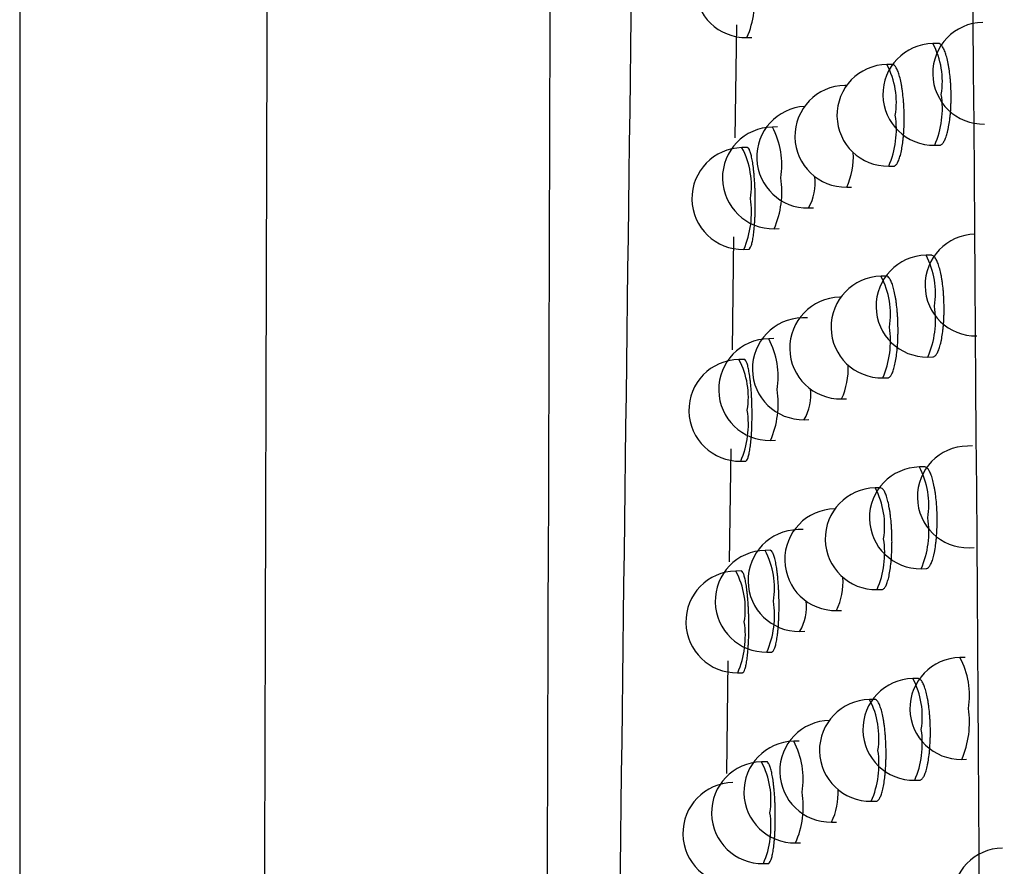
# Model space of a CAD drawing. Header units: millimetres. Extents: x -0.66 to 0.91, y -0.4 to 0.64.
# Tile 48 of 241: x -0.02133 to -0.01166, y 0.03993 to 0.04825. Entities that reach past the tile are written whole.
import ezdxf

# ---------------------------------------------------------------- set-up
doc = ezdxf.new("R2010")
doc.units = ezdxf.units.MM
doc.layers.add('FORMAT', color=7, linetype='Continuous')

msp = doc.modelspace()

# ---------------------------------------------------------------- linework, layer by layer
at = {"layer": 'FORMAT', "color": 7, "linetype": 'Continuous', "lineweight": 25}
for p, q in [((-0.021333, 0.135921), (-0.021333, 0.022126)), ((-0.014291, 0.048201), (-0.014306, 0.047088)), ((-0.014188, 0.048075), (-0.014141, 0.048076)), ((-0.012309, 0.048018), (-0.012361, 0.048017)), ((-0.012761, 0.047811), (-0.012812, 0.04781)), ((-0.013207, 0.047605), (-0.013225, 0.047605)), ((-0.013886, 0.047197), (-0.013937, 0.047196)), ((-0.012343, 0.047017), (-0.012295, 0.047018)), ((-0.014185, 0.046993), (-0.014236, 0.046993)), ((-0.012794, 0.046811), (-0.012746, 0.046811)), ((-0.013207, 0.046605), (-0.013159, 0.046606)), ((-0.013582, 0.0464), (-0.013535, 0.046401)), ((-0.013919, 0.046196), (-0.013872, 0.046197)), ((-0.014319, 0.046116), (-0.014334, 0.045004)), ((-0.014219, 0.045993), (-0.014172, 0.045994)), ((-0.012376, 0.045936), (-0.012428, 0.045935)), ((-0.012819, 0.04573), (-0.01287, 0.045729)), ((-0.013265, 0.045524), (-0.013275, 0.045523)), ((-0.013592, 0.04532), (-0.013643, 0.045319)), ((-0.013922, 0.045116), (-0.013974, 0.045115)), ((-0.014215, 0.044912), (-0.014267, 0.044911)), ((-0.01241, 0.044935), (-0.012362, 0.044936)), ((-0.012853, 0.044729), (-0.012805, 0.04473)), ((-0.013258, 0.044524), (-0.01321, 0.044524)), ((-0.013625, 0.044319), (-0.013578, 0.04432)), ((-0.013956, 0.044115), (-0.013908, 0.044116)), ((-0.014347, 0.044033), (-0.014362, 0.042922)), ((-0.01197, 0.044061), (-0.012022, 0.04406)), ((-0.014249, 0.043911), (-0.014202, 0.043912)), ((-0.012442, 0.043855), (-0.012493, 0.043854)), ((-0.012876, 0.043649), (-0.012928, 0.043648)), ((-0.013323, 0.043443), (-0.013325, 0.043443)), ((-0.013634, 0.043239), (-0.013686, 0.043238)), ((-0.012004, 0.04306), (-0.011956, 0.043061)), ((-0.013958, 0.043035), (-0.014009, 0.043034)), ((-0.014245, 0.042832), (-0.014297, 0.042831)), ((-0.012475, 0.042854), (-0.012427, 0.042855)), ((-0.01291, 0.042648), (-0.012862, 0.042649)), ((-0.013307, 0.042443), (-0.013259, 0.042444)), ((-0.013668, 0.042238), (-0.01362, 0.042239)), ((-0.013992, 0.042034), (-0.013944, 0.042035)), ((-0.014375, 0.04195), (-0.01439, 0.040841)), ((-0.012043, 0.041981), (-0.012095, 0.04198)), ((-0.014279, 0.041831), (-0.014232, 0.041832)), ((-0.012507, 0.041775), (-0.012558, 0.041774)), ((-0.012933, 0.041569), (-0.012984, 0.041568)), ((-0.013676, 0.041159), (-0.013727, 0.041158)), ((-0.013993, 0.040956), (-0.014045, 0.040955)), ((-0.012077, 0.04098), (-0.012029, 0.040981)), ((-0.01254, 0.040774), (-0.012492, 0.040775)), ((-0.012966, 0.040568), (-0.012918, 0.040569)), ((-0.013356, 0.040363), (-0.013308, 0.040364)), ((-0.013709, 0.040159), (-0.013662, 0.040159)), ((-0.014027, 0.039955), (-0.013979, 0.039956))]:
    msp.add_line(p, q, dxfattribs=at)
at = {"layer": 'FORMAT', "color": 7, "linetype": 'Continuous', "lineweight": 25, "flags": 128}
for points in [[(-0.013225, 0.047605), (-0.013225, 0.047605), (-0.013212, 0.047598)], [(-0.013275, 0.045523), (-0.013275, 0.045523), (-0.013267, 0.045521)], [(-0.013325, 0.043443), (-0.013325, 0.043443), (-0.013323, 0.043442)]]:
    msp.add_lwpolyline(points, dxfattribs=at)
at = {"layer": 'FORMAT', "color": 7, "linetype": 'Continuous', "lineweight": 25}
for centre, radius, start, end in [((-0.014197, 0.048575), 0.0005, 91.021569, 271.021569), ((-0.015021, 0.048437), 0.000908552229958, 336.523793, 8.735336), ((-0.011862, 0.047724), 0.0005, 91.021569, 271.021569), ((-0.012352, 0.047517), 0.0005, 91.021569, 271.021569), ((-0.013062, 0.047644), 0.0007941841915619, 350.768127, 27.972421), ((-0.012803, 0.047311), 0.0005, 91.021569, 271.021569), ((-0.013514, 0.047438), 0.0007941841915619, 350.768127, 27.972421), ((-0.013216, 0.047105), 0.0005, 91.021569, 271.021569), ((-0.013176, 0.047379), 0.0009085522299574, 336.523793, 8.735336), ((-0.013591, 0.0469), 0.0005, 93.297503, 271.021569), ((-0.013628, 0.047173), 0.0009085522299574, 336.523793, 8.735336), ((-0.013928, 0.046696), 0.0005, 91.021569, 271.021569), ((-0.014639, 0.046823), 0.0007941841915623, 350.768127, 27.972421), ((-0.014228, 0.046493), 0.0005, 91.021569, 271.021569), ((-0.014938, 0.04662), 0.0007941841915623, 350.768127, 27.972421), ((-0.013846, 0.0469), 0.0007038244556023, 335.192113, 3.588666), ((-0.014753, 0.046558), 0.000908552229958, 336.523793, 8.735336), ((-0.014004, 0.046646), 0.0004874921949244, 329.763165, 7.313886), ((-0.015052, 0.046355), 0.0009085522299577, 336.523793, 8.735336), ((-0.011938, 0.045642), 0.0005, 91.021569, 271.021569), ((-0.012419, 0.045435), 0.0005, 91.021569, 271.021569), ((-0.013129, 0.045562), 0.0007941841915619, 350.768127, 27.972421), ((-0.012861, 0.045229), 0.0005, 91.021569, 271.021569), ((-0.013572, 0.045356), 0.0007941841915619, 350.768127, 27.972421), ((-0.013267, 0.045023), 0.0005, 91.021569, 271.021569), ((-0.013243, 0.045297), 0.0009085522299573, 336.523793, 8.735336), ((-0.013634, 0.044819), 0.0005, 91.021569, 271.021569), ((-0.013686, 0.045091), 0.0009085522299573, 336.523793, 8.735336), ((-0.013965, 0.044615), 0.0005, 91.021569, 271.021569), ((-0.014675, 0.044742), 0.0007941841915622, 350.768127, 27.972421), ((-0.014258, 0.044411), 0.0005, 91.021569, 271.021569), ((-0.014968, 0.044539), 0.0007941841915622, 350.768127, 27.972421), ((-0.013887, 0.044816), 0.0006940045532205, 335.104991, 3.31053), ((-0.014789, 0.044477), 0.0009085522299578, 336.523793, 8.735336), ((-0.014041, 0.044562), 0.000481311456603, 329.694084, 7.071748), ((-0.015082, 0.044273), 0.0009085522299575, 336.523793, 8.735336), ((-0.012013, 0.04356), 0.0005, 91.021569, 271.021569), ((-0.012484, 0.043354), 0.0005, 91.021569, 271.021569), ((-0.013195, 0.043481), 0.0007941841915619, 350.768127, 27.972421), ((-0.012919, 0.043148), 0.0005, 91.021569, 271.021569), ((-0.013629, 0.043275), 0.0007941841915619, 350.768127, 27.972421), ((-0.013316, 0.042943), 0.0005, 91.021569, 271.021569), ((-0.013309, 0.043216), 0.0009085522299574, 336.523793, 8.735336), ((-0.013677, 0.042738), 0.0005, 91.021569, 271.021569), ((-0.013743, 0.04301), 0.0009085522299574, 336.523793, 8.735336), ((-0.014, 0.042534), 0.0005, 91.021569, 271.021569), ((-0.014711, 0.042662), 0.0007941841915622, 350.768127, 27.972421), ((-0.014288, 0.042331), 0.0005, 91.021569, 271.021569), ((-0.014998, 0.042458), 0.0007941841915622, 350.768127, 27.972421), ((-0.013928, 0.042732), 0.0006847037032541, 335.019883, 3.043298), ((-0.014825, 0.042396), 0.0009085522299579, 336.523793, 8.735336), ((-0.014078, 0.042479), 0.0004754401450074, 329.626676, 6.83831), ((-0.015112, 0.042193), 0.0009085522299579, 336.523793, 8.735336), ((-0.012086, 0.04148), 0.0005, 91.021569, 271.021569), ((-0.012796, 0.041608), 0.0007941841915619, 350.768127, 27.972421), ((-0.012549, 0.041274), 0.0005, 91.021569, 271.021569), ((-0.013259, 0.041401), 0.0007941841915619, 350.768127, 27.972421), ((-0.012975, 0.041068), 0.0005, 91.021569, 271.021569), ((-0.013685, 0.041195), 0.0007941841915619, 350.768127, 27.972421), ((-0.01291, 0.041342), 0.0009085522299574, 336.523793, 8.735336), ((-0.013365, 0.040863), 0.0005, 91.021569, 271.021569), ((-0.013373, 0.041136), 0.0009085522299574, 336.523793, 8.735336), ((-0.013718, 0.040658), 0.0005, 91.021569, 271.021569), ((-0.014429, 0.040786), 0.0007941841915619, 350.768127, 27.972421), ((-0.013799, 0.04093), 0.0009085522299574, 336.523793, 8.735336), ((-0.014036, 0.040455), 0.0005, 91.021569, 271.021569), ((-0.014746, 0.040582), 0.0007941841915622, 350.768127, 27.972421), ((-0.014317, 0.040252), 0.0005, 91.021569, 271.021569), ((-0.014543, 0.04052), 0.0009085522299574, 336.523793, 8.735336), ((-0.013968, 0.040649), 0.00067588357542, 334.93675, 2.786305), ((-0.01486, 0.040317), 0.0009085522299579, 336.523793, 8.735336), ((-0.011668, 0.039608), 0.0005, 91.021569, 271.021569)]:
    msp.add_arc(centre, radius, start, end, dxfattribs=at)
for points, knots in [([(-0.0189756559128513, 0.0236943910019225), (-0.0189374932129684, 0.0358943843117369), (-0.0188611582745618, 0.0602974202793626), (-0.0187705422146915, 0.0971297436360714), (-0.0187261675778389, 0.1217910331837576), (-0.0187039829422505, 0.1341201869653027)], [0, 0, 0, 0, 0.3333046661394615, 0.6666926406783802, 1, 1, 1, 1]), ([(-0.0162067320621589, 0.0217882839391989), (-0.0161971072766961, 0.0246374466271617), (-0.0161478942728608, 0.0392056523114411), (-0.0160678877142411, 0.0655934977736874), (-0.0160056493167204, 0.0897799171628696), (-0.0159767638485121, 0.1021753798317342), (-0.0159754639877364, 0.1027331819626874)], [0, 0, 0, 0, 0.1061557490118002, 0.542790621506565, 0.9794253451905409, 1, 1, 1, 1]), ([(-0.0156488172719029, 0.0213730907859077), (-0.0155730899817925, 0.0279605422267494), (-0.0154216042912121, 0.041138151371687), (-0.0151556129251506, 0.0610178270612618), (-0.0148577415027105, 0.0809722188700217), (-0.0146191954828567, 0.0943342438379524), (-0.0144998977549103, 0.1010166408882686)], [0, 0, 0, 0, 0.2497424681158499, 0.4995875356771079, 0.749741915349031, 0.9999999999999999, 0.9999999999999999, 0.9999999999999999, 0.9999999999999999]), ([(-0.0117317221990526, -0.0008944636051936), (-0.0117663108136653, 0.0100234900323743), (-0.0118354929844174, 0.0318609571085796), (-0.012078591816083, 0.0646427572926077), (-0.0123775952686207, 0.0864932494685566), (-0.0125270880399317, 0.0974178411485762)], [0, 0, 0, 0, 0.333314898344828, 0.6666774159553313, 1, 1, 1, 1]), ([(-0.0122951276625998, 0.0470185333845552), (-0.0122941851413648, 0.0470182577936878), (-0.0122898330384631, 0.0470169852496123), (-0.0122822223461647, 0.0470206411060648), (-0.0122723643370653, 0.0470267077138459), (-0.0122627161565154, 0.0470368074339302), (-0.0122532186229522, 0.0470503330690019), (-0.0122440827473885, 0.0470672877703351), (-0.0122324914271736, 0.0470940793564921), (-0.0122218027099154, 0.0471271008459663), (-0.0122123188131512, 0.0471655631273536), (-0.0122036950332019, 0.0472073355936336), (-0.0121964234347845, 0.047253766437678), (-0.0121907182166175, 0.0473037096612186), (-0.0121860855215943, 0.0473555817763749), (-0.0121830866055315, 0.0474100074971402), (-0.0121818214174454, 0.0474656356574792), (-0.012181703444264, 0.0475216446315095), (-0.0121832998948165, 0.0475778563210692), (-0.0121865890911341, 0.0476328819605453), (-0.0121909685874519, 0.0476867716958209), (-0.0121969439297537, 0.0477385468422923), (-0.0122043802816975, 0.0477869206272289), (-0.0122127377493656, 0.0478327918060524), (-0.0122223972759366, 0.04787448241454), (-0.012233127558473, 0.0479109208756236), (-0.012244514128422, 0.0479437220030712), (-0.0122567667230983, 0.0479706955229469), (-0.0122695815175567, 0.0479911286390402), (-0.0122827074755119, 0.0480070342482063), (-0.0122960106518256, 0.0480164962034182), (-0.0123059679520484, 0.0480172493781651), (-0.0123092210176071, 0.0480174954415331)], [0, 0, 0, 0, 0.0075830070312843, 0.0350146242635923, 0.0615505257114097, 0.0882705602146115, 0.1155716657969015, 0.1430737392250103, 0.1696059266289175, 0.2235758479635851, 0.2510793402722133, 0.2775365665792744, 0.3313567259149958, 0.3587856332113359, 0.3851277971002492, 0.4387134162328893, 0.4660221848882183, 0.4922636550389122, 0.5456408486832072, 0.5728406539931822, 0.5990454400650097, 0.6523431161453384, 0.6794989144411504, 0.7057488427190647, 0.759134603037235, 0.7863328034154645, 0.8126867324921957, 0.8662832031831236, 0.8935884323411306, 0.9200546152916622, 0.9738817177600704, 1, 1, 1, 1]), ([(-0.0127463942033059, 0.04681239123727), (-0.0127454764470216, 0.0468121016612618), (-0.0127414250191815, 0.0468108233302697), (-0.0127343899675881, 0.0468145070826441), (-0.0127253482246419, 0.0468206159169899), (-0.0127165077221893, 0.0468307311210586), (-0.012707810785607, 0.0468442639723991), (-0.0126994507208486, 0.046861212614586), (-0.0126888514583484, 0.0468879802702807), (-0.012679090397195, 0.0469209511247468), (-0.0126704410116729, 0.0469593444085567), (-0.01266258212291, 0.0470010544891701), (-0.0126559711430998, 0.0470474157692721), (-0.0126508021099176, 0.0470972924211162), (-0.0126466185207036, 0.0471491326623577), (-0.012643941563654, 0.0472035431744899), (-0.0126428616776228, 0.0472591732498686), (-0.0126428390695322, 0.0473152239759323), (-0.0126443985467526, 0.0473715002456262), (-0.0126475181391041, 0.0474265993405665), (-0.0126516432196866, 0.0474805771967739), (-0.0126572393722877, 0.0475324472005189), (-0.0126641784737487, 0.0475809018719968), (-0.0126719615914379, 0.0476268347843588), (-0.0126809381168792, 0.0476685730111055), (-0.012690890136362, 0.0477050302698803), (-0.0127014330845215, 0.0477378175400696), (-0.0127127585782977, 0.047764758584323), (-0.0127245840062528, 0.0477851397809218), (-0.012736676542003, 0.0478009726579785), (-0.0127488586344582, 0.047810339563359), (-0.0127579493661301, 0.0478110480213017), (-0.0127608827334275, 0.0478112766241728)], [0, 0, 0, 0, 0.0080230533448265, 0.035417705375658, 0.0618941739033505, 0.0885543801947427, 0.1157942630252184, 0.1432345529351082, 0.1697110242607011, 0.2235659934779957, 0.2510096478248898, 0.2774405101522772, 0.3312045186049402, 0.3586029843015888, 0.3849611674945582, 0.4385771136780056, 0.4658997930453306, 0.4921931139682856, 0.5456748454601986, 0.5729273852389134, 0.5991965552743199, 0.6526259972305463, 0.6798496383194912, 0.7061475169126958, 0.7596329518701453, 0.7868835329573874, 0.8132477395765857, 0.8668676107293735, 0.8941865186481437, 0.9206213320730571, 0.974386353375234, 1, 1, 1, 1]), ([(-0.0141715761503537, 0.0459944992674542), (-0.0141709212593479, 0.0459941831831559), (-0.014168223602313, 0.0459928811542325), (-0.0141635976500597, 0.0459965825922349), (-0.0141557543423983, 0.0460048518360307), (-0.0141481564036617, 0.0460208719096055), (-0.014141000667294, 0.0460432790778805), (-0.0141341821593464, 0.0460699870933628), (-0.0141279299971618, 0.0461028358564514), (-0.0141224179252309, 0.0461410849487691), (-0.014117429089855, 0.046182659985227), (-0.0141132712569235, 0.046228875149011), (-0.0141100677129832, 0.0462786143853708), (-0.0141075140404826, 0.0463303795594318), (-0.0141059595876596, 0.0463847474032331), (-0.014105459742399, 0.0464403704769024), (-0.0141056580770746, 0.0464964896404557), (-0.014106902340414, 0.0465528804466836), (-0.0141091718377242, 0.0466081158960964), (-0.0141121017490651, 0.046662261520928), (-0.0141159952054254, 0.0467143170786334), (-0.0141207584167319, 0.0467629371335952), (-0.0141260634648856, 0.0468090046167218), (-0.014132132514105, 0.0468508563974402), (-0.0141388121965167, 0.0468873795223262), (-0.014145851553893, 0.0469201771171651), (-0.0141533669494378, 0.0469470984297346), (-0.0141611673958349, 0.0469674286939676), (-0.0141691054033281, 0.046983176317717), (-0.0141769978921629, 0.0469924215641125), (-0.0141828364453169, 0.0469930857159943), (-0.014184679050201, 0.0469932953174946)], [0, 0, 0, 0, 0.0087663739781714, 0.0361108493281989, 0.0624931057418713, 0.1161540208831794, 0.1434968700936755, 0.1698783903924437, 0.2235377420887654, 0.2508797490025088, 0.2772616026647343, 0.3309216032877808, 0.3582639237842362, 0.3846465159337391, 0.438308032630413, 0.4656511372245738, 0.4920341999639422, 0.5456966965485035, 0.5730403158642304, 0.5994234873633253, 0.6530862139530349, 0.6804299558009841, 0.7068131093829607, 0.7604757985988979, 0.7878195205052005, 0.8142026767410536, 0.8678653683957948, 0.8952090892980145, 0.921592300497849, 0.9752551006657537, 1, 1, 1, 1]), ([(-0.0123618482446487, 0.044936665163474), (-0.0123609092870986, 0.0449363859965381), (-0.0123566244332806, 0.044935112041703), (-0.0123491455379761, 0.0449387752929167), (-0.0123394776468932, 0.0449448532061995), (-0.0123300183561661, 0.0449549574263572), (-0.0123207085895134, 0.0449684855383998), (-0.0123117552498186, 0.0449854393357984), (-0.0123003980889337, 0.0450122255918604), (-0.0122899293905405, 0.0450452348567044), (-0.0122806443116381, 0.0450836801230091), (-0.0122722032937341, 0.0451254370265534), (-0.0122650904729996, 0.0451718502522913), (-0.0122595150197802, 0.0452217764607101), (-0.0122549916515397, 0.0452736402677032), (-0.0122520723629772, 0.0453280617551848), (-0.0122508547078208, 0.0453836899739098), (-0.0122507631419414, 0.0454397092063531), (-0.0122523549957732, 0.0454959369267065), (-0.012255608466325, 0.0455509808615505), (-0.0122599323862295, 0.0456048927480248), (-0.0122658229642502, 0.0456566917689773), (-0.0122731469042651, 0.0457050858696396), (-0.0122813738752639, 0.0457509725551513), (-0.0122908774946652, 0.0457926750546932), (-0.0123014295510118, 0.0458291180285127), (-0.0123126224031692, 0.0458619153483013), (-0.0123246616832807, 0.0458888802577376), (-0.0123372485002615, 0.0459092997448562), (-0.0123501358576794, 0.0459251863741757), (-0.0123631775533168, 0.0459346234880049), (-0.0123729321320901, 0.045935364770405), (-0.012376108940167, 0.045935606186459)], [0, 0, 0, 0, 0.0076956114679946, 0.0351182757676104, 0.0616393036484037, 0.0883443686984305, 0.1156301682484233, 0.1431168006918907, 0.1696347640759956, 0.2235753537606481, 0.2510635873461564, 0.2775138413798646, 0.3313191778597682, 0.3587400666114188, 0.3850860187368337, 0.4386787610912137, 0.4659907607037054, 0.4922452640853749, 0.5456487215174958, 0.5728617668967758, 0.5990829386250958, 0.6524141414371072, 0.6795871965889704, 0.7058494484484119, 0.7592608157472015, 0.7864724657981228, 0.8128291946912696, 0.8664319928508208, 0.8937408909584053, 0.9201992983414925, 0.9740110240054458, 1, 1, 1, 1]), ([(-0.0128045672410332, 0.0447306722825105), (-0.0128036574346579, 0.0447303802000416), (-0.0127996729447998, 0.0447291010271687), (-0.0127927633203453, 0.0447327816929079), (-0.0127809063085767, 0.0447410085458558), (-0.0127693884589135, 0.0447570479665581), (-0.0127585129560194, 0.0447794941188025), (-0.0127507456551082, 0.0447995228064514), (-0.0127434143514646, 0.0448225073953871), (-0.0127364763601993, 0.0448487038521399), (-0.0127300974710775, 0.0448776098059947), (-0.0127224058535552, 0.0449193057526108), (-0.0127159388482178, 0.0449656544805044), (-0.0127108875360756, 0.045015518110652), (-0.0127068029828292, 0.0450673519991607), (-0.0127041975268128, 0.0451217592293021), (-0.0127031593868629, 0.0451773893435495), (-0.0127031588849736, 0.045233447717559), (-0.0127047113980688, 0.0452897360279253), (-0.0127077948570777, 0.0453448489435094), (-0.0127118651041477, 0.0453988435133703), (-0.0127173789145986, 0.0454507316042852), (-0.0127242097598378, 0.0454992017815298), (-0.0127318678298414, 0.0455451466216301), (-0.0127406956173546, 0.0455868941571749), (-0.0127504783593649, 0.045623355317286), (-0.0127608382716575, 0.0456561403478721), (-0.0127719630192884, 0.0456830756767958), (-0.0127835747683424, 0.0457034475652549), (-0.012795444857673, 0.0457192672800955), (-0.0128073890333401, 0.0457286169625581), (-0.0128162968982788, 0.045729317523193), (-0.0128191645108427, 0.0457295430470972)], [0, 0, 0, 0, 0.0081042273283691, 0.0354923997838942, 0.0619580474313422, 0.1157882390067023, 0.1432172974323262, 0.1696833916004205, 0.1963335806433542, 0.2235649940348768, 0.2509975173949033, 0.2774232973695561, 0.3311764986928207, 0.3585691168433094, 0.3849301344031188, 0.4385514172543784, 0.4658765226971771, 0.4921795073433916, 0.5456807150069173, 0.5729430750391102, 0.599224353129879, 0.6526785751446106, 0.6799149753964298, 0.7062218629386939, 0.759726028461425, 0.7869864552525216, 0.8133525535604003, 0.8669767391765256, 0.8942981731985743, 0.9207271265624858, 0.9744805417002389, 0.9999999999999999, 0.9999999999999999, 0.9999999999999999, 0.9999999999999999]), ([(-0.0142019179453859, 0.0439126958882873), (-0.0142012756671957, 0.0439125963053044), (-0.0141986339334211, 0.043912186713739), (-0.0141940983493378, 0.0439151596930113), (-0.0141864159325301, 0.0439237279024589), (-0.014178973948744, 0.0439396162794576), (-0.0141719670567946, 0.0439620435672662), (-0.0141652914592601, 0.0439887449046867), (-0.0141591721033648, 0.0440215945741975), (-0.0141537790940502, 0.0440598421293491), (-0.0141488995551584, 0.0441014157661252), (-0.0141448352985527, 0.0441476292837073), (-0.0141417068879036, 0.0441973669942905), (-0.0141392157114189, 0.0442491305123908), (-0.0141377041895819, 0.0443034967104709), (-0.0141372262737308, 0.0443591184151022), (-0.0141374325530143, 0.0444152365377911), (-0.0141386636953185, 0.0444716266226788), (-0.0141408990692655, 0.0445268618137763), (-0.014143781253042, 0.0445810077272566), (-0.0141476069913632, 0.0446330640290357), (-0.0141522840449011, 0.0446816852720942), (-0.0141574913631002, 0.044727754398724), (-0.0141634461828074, 0.0447696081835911), (-0.0141699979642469, 0.0448061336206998), (-0.0141769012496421, 0.0448389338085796), (-0.0141842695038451, 0.0448658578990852), (-0.0141919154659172, 0.0448861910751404), (-0.0141996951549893, 0.0449019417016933), (-0.0142074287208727, 0.0449111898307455), (-0.0142131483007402, 0.0449118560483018), (-0.0142149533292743, 0.0449120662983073)], [0, 0, 0, 0, 0.0087840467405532, 0.0361293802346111, 0.0625120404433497, 0.1161738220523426, 0.1435171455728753, 0.1698983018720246, 0.2235569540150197, 0.2508986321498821, 0.2772794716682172, 0.3309374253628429, 0.3582787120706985, 0.384660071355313, 0.4383190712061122, 0.4656608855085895, 0.4920428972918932, 0.5457032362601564, 0.5730457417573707, 0.5994282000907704, 0.653089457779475, 0.6804324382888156, 0.7068151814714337, 0.760477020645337, 0.7878202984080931, 0.8142033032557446, 0.8678656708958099, 0.8952092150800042, 0.9215925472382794, 0.9752555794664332, 1, 1, 1, 1]), ([(-0.0124274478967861, 0.0428556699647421), (-0.0124265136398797, 0.0428553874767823), (-0.0124222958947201, 0.0428541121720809), (-0.0124149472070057, 0.0428577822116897), (-0.0124054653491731, 0.0428638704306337), (-0.0123961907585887, 0.0428739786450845), (-0.0123870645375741, 0.0428875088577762), (-0.0123782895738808, 0.0429044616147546), (-0.0123671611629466, 0.0429312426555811), (-0.0123569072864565, 0.0429642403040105), (-0.0123478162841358, 0.0430026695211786), (-0.0123395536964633, 0.0430444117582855), (-0.0123325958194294, 0.0430908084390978), (-0.0123271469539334, 0.0431407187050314), (-0.0123227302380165, 0.0431925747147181), (-0.0123198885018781, 0.0432469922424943), (-0.012318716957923, 0.0433026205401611), (-0.0123186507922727, 0.0433586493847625), (-0.0123202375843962, 0.0434148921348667), (-0.0123234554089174, 0.0434699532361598), (-0.012327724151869, 0.0435238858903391), (-0.0123335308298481, 0.0435757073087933), (-0.0123407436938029, 0.0436241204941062), (-0.0123488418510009, 0.0436700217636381), (-0.0123581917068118, 0.0437117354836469), (-0.012368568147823, 0.0437481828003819), (-0.0123795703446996, 0.0437809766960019), (-0.0123913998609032, 0.0438079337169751), (-0.0124037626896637, 0.043828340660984), (-0.0124164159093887, 0.0438442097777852), (-0.0124292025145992, 0.0438536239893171), (-0.0124387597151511, 0.0438543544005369), (-0.0124418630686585, 0.0438545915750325)], [0, 0, 0, 0, 0.0078002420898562, 0.035214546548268, 0.0617217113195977, 0.088412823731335, 0.1156843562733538, 0.143156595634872, 0.1696613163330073, 0.2235745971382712, 0.2510486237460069, 0.27749240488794, 0.3312839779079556, 0.3586974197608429, 0.385046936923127, 0.4386463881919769, 0.4659614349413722, 0.4922281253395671, 0.5456561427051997, 0.5728815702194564, 0.5991180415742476, 0.6524805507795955, 0.6796697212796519, 0.7059434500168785, 0.7593786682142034, 0.7866028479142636, 0.8129621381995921, 0.8665707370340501, 0.893883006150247, 0.9203341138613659, 0.9741313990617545, 1, 1, 1, 1]), ([(-0.0128617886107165, 0.0426498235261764), (-0.0128608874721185, 0.0426495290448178), (-0.012856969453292, 0.0426482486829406), (-0.0128501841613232, 0.0426519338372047), (-0.0128385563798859, 0.0426601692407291), (-0.0128272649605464, 0.04267620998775), (-0.0128166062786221, 0.0426986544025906), (-0.0128089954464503, 0.0427186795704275), (-0.0128018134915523, 0.0427416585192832), (-0.0127950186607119, 0.0427678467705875), (-0.0127887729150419, 0.0427967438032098), (-0.0127812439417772, 0.0428384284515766), (-0.0127749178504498, 0.0428847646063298), (-0.0127699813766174, 0.0429346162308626), (-0.0127659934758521, 0.0429864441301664), (-0.0127634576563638, 0.0430408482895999), (-0.0127624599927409, 0.0430964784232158), (-0.0127624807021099, 0.0431525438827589), (-0.0127640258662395, 0.0432088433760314), (-0.0127670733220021, 0.0432639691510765), (-0.0127710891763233, 0.0433179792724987), (-0.0127765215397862, 0.0433698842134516), (-0.01278324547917, 0.0434183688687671), (-0.0127907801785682, 0.0434643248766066), (-0.0127994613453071, 0.0435060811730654), (-0.0128090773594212, 0.0435425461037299), (-0.0128192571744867, 0.0435753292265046), (-0.0128301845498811, 0.0436022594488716), (-0.0128415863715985, 0.0436226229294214), (-0.0128532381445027, 0.0436384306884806), (-0.0128649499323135, 0.0436477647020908), (-0.0128736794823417, 0.0436484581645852), (-0.0128764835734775, 0.0436486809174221)], [0, 0, 0, 0, 0.0081790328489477, 0.0355612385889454, 0.0620169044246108, 0.1158267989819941, 0.1432454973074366, 0.1697020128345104, 0.196342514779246, 0.2235638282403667, 0.2509860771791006, 0.2774071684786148, 0.3311503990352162, 0.3585376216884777, 0.3849012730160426, 0.438527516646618, 0.465854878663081, 0.4921668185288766, 0.545686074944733, 0.572957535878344, 0.5992500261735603, 0.6527271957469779, 0.6799754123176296, 0.7062906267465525, 0.759812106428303, 0.7870816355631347, 0.813449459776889, 0.8670775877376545, 0.8944013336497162, 0.9208248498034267, 0.9745674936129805, 1, 1, 1, 1]), ([(-0.0139441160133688, 0.0420361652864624), (-0.0139434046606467, 0.0420358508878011), (-0.0139404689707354, 0.0420345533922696), (-0.0139354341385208, 0.0420382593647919), (-0.0139268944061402, 0.0420465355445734), (-0.0139186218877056, 0.0420625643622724), (-0.0139108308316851, 0.0420849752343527), (-0.0139052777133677, 0.0421049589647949), (-0.0139000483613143, 0.0421278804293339), (-0.0138951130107, 0.0421539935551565), (-0.0138905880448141, 0.0421828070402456), (-0.0138865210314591, 0.0422139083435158), (-0.0138829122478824, 0.0422471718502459), (-0.0138797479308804, 0.0422828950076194), (-0.0138771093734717, 0.0423203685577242), (-0.0138743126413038, 0.0423721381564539), (-0.0138725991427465, 0.042426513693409), (-0.0138720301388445, 0.0424821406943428), (-0.0138722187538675, 0.0425382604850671), (-0.013873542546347, 0.0425946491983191), (-0.0138759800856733, 0.0426498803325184), (-0.0138791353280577, 0.0427040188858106), (-0.0138833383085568, 0.0427560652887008), (-0.0138884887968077, 0.0428046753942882), (-0.0138942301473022, 0.0428507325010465), (-0.0139008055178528, 0.0428925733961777), (-0.0139080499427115, 0.0429290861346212), (-0.0139156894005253, 0.0429618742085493), (-0.013923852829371, 0.0429887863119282), (-0.0139323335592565, 0.043009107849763), (-0.0139409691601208, 0.0430248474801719), (-0.0139495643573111, 0.0430340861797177), (-0.0139559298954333, 0.0430347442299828), (-0.0139579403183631, 0.0430349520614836)], [0, 0, 0, 0, 0.0087431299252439, 0.0360821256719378, 0.0624621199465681, 0.1161182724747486, 0.1434585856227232, 0.1698404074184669, 0.1964053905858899, 0.223548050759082, 0.2508903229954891, 0.2772730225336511, 0.3038389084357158, 0.3309825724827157, 0.358325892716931, 0.3847075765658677, 0.4383674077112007, 0.4657097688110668, 0.4920892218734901, 0.5457444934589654, 0.5730845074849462, 0.5994622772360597, 0.6531140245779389, 0.6804521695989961, 0.7068299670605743, 0.7604816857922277, 0.7878197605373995, 0.8141988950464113, 0.8678533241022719, 0.8951927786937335, 0.9215732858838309, 0.9752305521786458, 1, 1, 1, 1]), ([(-0.0142318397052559, 0.0418323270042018), (-0.0142312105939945, 0.041832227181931), (-0.0142286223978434, 0.0418318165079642), (-0.0142241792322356, 0.0418347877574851), (-0.0142166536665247, 0.0418433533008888), (-0.0142093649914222, 0.0418592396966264), (-0.0142025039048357, 0.0418816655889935), (-0.0141959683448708, 0.0419083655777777), (-0.0141899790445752, 0.0419412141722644), (-0.0141847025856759, 0.0419794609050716), (-0.0141799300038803, 0.0420210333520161), (-0.0141759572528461, 0.0420672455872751), (-0.0141729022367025, 0.0421169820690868), (-0.0141704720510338, 0.0421687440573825), (-0.0141690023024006, 0.0422231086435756), (-0.0141685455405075, 0.0422787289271), (-0.0141687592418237, 0.042334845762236), (-0.0141699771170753, 0.0423912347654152), (-0.0141721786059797, 0.0424464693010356), (-0.0141750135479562, 0.042500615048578), (-0.0141787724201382, 0.042552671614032), (-0.0141833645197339, 0.0426012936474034), (-0.0141884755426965, 0.0426473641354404), (-0.0141943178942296, 0.0426892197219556), (-0.0142007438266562, 0.0427257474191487), (-0.0142075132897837, 0.04275855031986), (-0.0142147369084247, 0.0427854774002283), (-0.0142222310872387, 0.0428058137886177), (-0.0142298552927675, 0.0428215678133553), (-0.0142374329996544, 0.0428308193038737), (-0.0142430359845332, 0.0428314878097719), (-0.0142448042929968, 0.0428316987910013)], [0, 0, 0, 0, 0.0087817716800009, 0.0361286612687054, 0.062512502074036, 0.116176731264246, 0.1435213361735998, 0.1699028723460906, 0.2235623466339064, 0.2509044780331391, 0.2772848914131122, 0.3309420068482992, 0.3582828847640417, 0.384663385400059, 0.438320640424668, 0.4656615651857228, 0.4920427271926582, 0.5457013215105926, 0.5730429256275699, 0.5994248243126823, 0.6530849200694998, 0.6804272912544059, 0.7068098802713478, 0.7604713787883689, 0.7878144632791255, 0.8141977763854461, 0.8678607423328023, 0.895204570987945, 0.921588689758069, 0.9752533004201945, 1, 1, 1, 1]), ([(-0.0124919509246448, 0.0407755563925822), (-0.0124910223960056, 0.0407752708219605), (-0.0124868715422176, 0.0407739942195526), (-0.012479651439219, 0.0407776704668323), (-0.0124703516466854, 0.0407837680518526), (-0.0124612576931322, 0.0407938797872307), (-0.0124523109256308, 0.0408074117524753), (-0.0124437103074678, 0.0408243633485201), (-0.0124328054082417, 0.0408511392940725), (-0.0124227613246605, 0.0408841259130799), (-0.012413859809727, 0.0409225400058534), (-0.0124057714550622, 0.0409642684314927), (-0.0123989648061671, 0.0410106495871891), (-0.0123936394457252, 0.0410605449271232), (-0.0123893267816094, 0.0411123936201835), (-0.012386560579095, 0.041166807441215), (-0.012385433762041, 0.0412224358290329), (-0.0123853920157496, 0.0412784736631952), (-0.0123869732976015, 0.0413347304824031), (-0.0123901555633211, 0.0413898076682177), (-0.0123943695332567, 0.0414437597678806), (-0.0124000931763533, 0.0414956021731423), (-0.0124071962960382, 0.0415440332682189), (-0.0124151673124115, 0.0415899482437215), (-0.012424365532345, 0.0416316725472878), (-0.0124345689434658, 0.0416681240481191), (-0.0124453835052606, 0.0417009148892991), (-0.0124570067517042, 0.0417278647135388), (-0.0124691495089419, 0.04174826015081), (-0.0124815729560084, 0.0417641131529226), (-0.0124941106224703, 0.0417735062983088), (-0.0125034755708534, 0.04177422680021), (-0.012506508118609, 0.0417744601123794)], [0, 0, 0, 0, 0.0078973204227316, 0.0353038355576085, 0.0617981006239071, 0.0884762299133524, 0.1157344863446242, 0.1431933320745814, 0.1696857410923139, 0.2235736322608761, 0.2510344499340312, 0.2774722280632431, 0.3312510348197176, 0.3586575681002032, 0.3850104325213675, 0.4386161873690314, 0.4659341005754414, 0.4922121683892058, 0.5456631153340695, 0.5729001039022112, 0.5991508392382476, 0.6525425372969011, 0.6797467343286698, 0.7060311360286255, 0.7594885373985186, 0.7867243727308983, 0.8130860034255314, 0.8666999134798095, 0.894015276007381, 0.9204595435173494, 0.9742432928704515, 0.9999999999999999, 0.9999999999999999, 0.9999999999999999, 0.9999999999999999]), ([(-0.012918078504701, 0.040569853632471), (-0.0129171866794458, 0.040569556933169), (-0.0129133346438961, 0.0405682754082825), (-0.0129066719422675, 0.040571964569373), (-0.0128952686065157, 0.040580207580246), (-0.0128841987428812, 0.0405962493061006), (-0.0128737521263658, 0.04061869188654), (-0.0128662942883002, 0.040638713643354), (-0.012859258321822, 0.0406616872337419), (-0.0128526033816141, 0.0406878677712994), (-0.0128464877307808, 0.0407167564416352), (-0.0128391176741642, 0.0407584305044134), (-0.012832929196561, 0.0408047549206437), (-0.012828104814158, 0.0408545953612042), (-0.0128242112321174, 0.0409064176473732), (-0.0128217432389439, 0.040960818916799), (-0.0128207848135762, 0.0410164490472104), (-0.012820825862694, 0.0410725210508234), (-0.012822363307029, 0.0411288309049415), (-0.0128253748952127, 0.0411839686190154), (-0.0128293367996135, 0.0412379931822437), (-0.0128346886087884, 0.0412899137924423), (-0.0128413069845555, 0.0413384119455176), (-0.0128487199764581, 0.0413843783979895), (-0.0128572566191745, 0.041426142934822), (-0.0128667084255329, 0.041462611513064), (-0.0128767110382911, 0.0414953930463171), (-0.012887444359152, 0.0415223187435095), (-0.0128986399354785, 0.0415426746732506), (-0.0129100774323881, 0.0415584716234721), (-0.0129215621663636, 0.0415677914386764), (-0.0129301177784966, 0.041568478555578), (-0.0129328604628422, 0.041568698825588)], [0, 0, 0, 0, 0.0082478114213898, 0.0356245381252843, 0.0620710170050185, 0.1158622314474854, 0.1432713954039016, 0.1697190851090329, 0.1963506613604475, 0.2235626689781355, 0.2509754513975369, 0.277392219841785, 0.331126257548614, 0.3585085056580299, 0.3848745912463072, 0.4385054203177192, 0.4658348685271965, 0.492155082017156, 0.5456910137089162, 0.5729708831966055, 0.5992737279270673, 0.6527720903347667, 0.6800312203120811, 0.7063541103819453, 0.7598915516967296, 0.7871694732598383, 0.813538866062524, 0.8671705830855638, 0.8944964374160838, 0.9209149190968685, 0.9746475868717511, 0.9999999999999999, 0.9999999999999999, 0.9999999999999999, 0.9999999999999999]), ([(-0.0139794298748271, 0.039956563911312), (-0.0139787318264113, 0.0399562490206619), (-0.0139758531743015, 0.0399549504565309), (-0.0139709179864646, 0.0399586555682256), (-0.0139625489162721, 0.0399669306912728), (-0.0139544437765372, 0.0399829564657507), (-0.0139468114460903, 0.0400053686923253), (-0.0139395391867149, 0.0400320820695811), (-0.0139328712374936, 0.0400649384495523), (-0.0139269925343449, 0.0401031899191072), (-0.0139230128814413, 0.04013429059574), (-0.013919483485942, 0.0401675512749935), (-0.0139163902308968, 0.0402032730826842), (-0.0139138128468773, 0.0402407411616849), (-0.0139117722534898, 0.0402794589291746), (-0.013910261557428, 0.0403193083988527), (-0.0139092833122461, 0.0403606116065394), (-0.0139088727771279, 0.0404025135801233), (-0.0139090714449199, 0.0404586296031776), (-0.0139103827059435, 0.0405150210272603), (-0.0139127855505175, 0.0405702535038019), (-0.0139158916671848, 0.040624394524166), (-0.0139200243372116, 0.0406764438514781), (-0.0139250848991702, 0.0407250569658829), (-0.0139307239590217, 0.0407711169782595), (-0.0139371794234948, 0.0408129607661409), (-0.0139442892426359, 0.040849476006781), (-0.0139517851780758, 0.040882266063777), (-0.0139597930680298, 0.0409091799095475), (-0.0139681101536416, 0.0409295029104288), (-0.0139765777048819, 0.0409452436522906), (-0.0139850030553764, 0.0409544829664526), (-0.0139912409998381, 0.0409551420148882), (-0.0139932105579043, 0.04095535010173)], [0, 0, 0, 0, 0.0087517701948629, 0.036091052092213, 0.0624704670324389, 0.1161254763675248, 0.143465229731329, 0.1698459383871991, 0.2235035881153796, 0.2508446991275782, 0.277226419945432, 0.3037913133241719, 0.3309339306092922, 0.3582761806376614, 0.3846576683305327, 0.4112223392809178, 0.4383647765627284, 0.4657068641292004, 0.4920870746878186, 0.5457438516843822, 0.5730846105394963, 0.5994636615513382, 0.6531180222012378, 0.6804575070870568, 0.7068363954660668, 0.7604903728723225, 0.7878296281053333, 0.8142091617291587, 0.8678644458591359, 0.8952043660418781, 0.9215845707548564, 0.9752412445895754, 1, 1, 1, 1])]:
    msp.add_open_spline(points, degree=3, knots=knots, dxfattribs=at)

doc.saveas('drawing.dxf')
